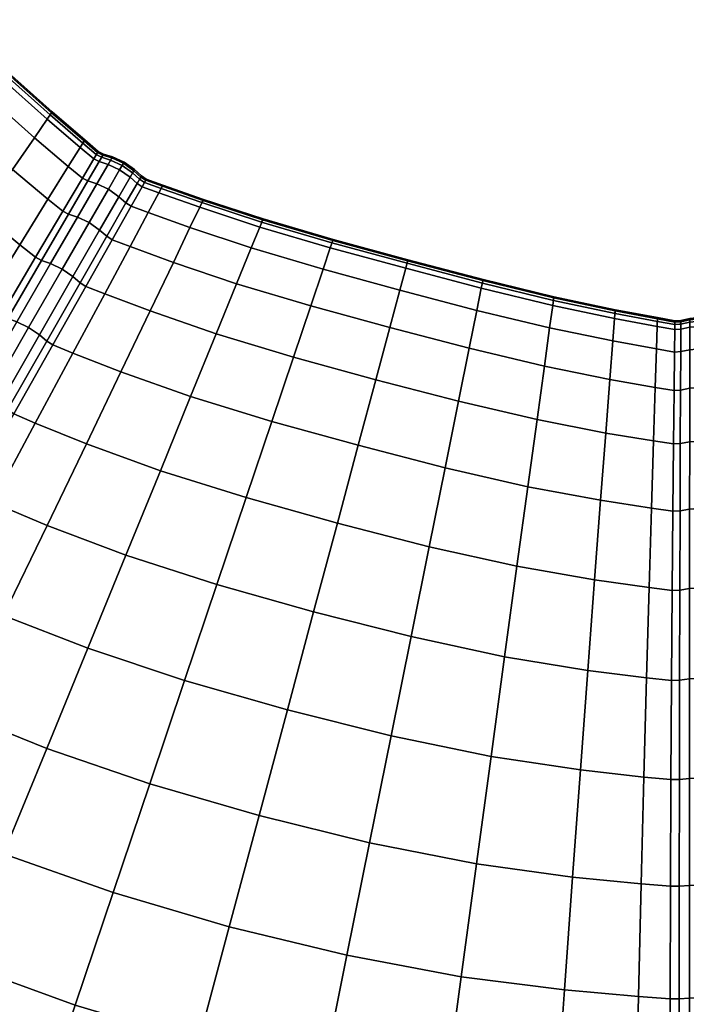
# Model space of a CAD drawing. Header units: centimetres. Extents: x -48.9 to 48.9, y -49 to 48.9.
# Tile 7 of 34: x -11.2 to -0.3, y -30.2 to -14.1. Entities that reach past the tile are written whole.
import ezdxf

# ---------------------------------------------------------------- set-up
doc = ezdxf.new("R2010")
doc.units = ezdxf.units.CM
doc.layers.add('Layer 01', color=18, linetype='Continuous', true_color=0x000000)

msp = doc.modelspace()

# ---------------------------------------------------------------- meshes
at = {"layer": 'Layer 01'}
mesh = msp.add_polyface(dxfattribs=at)
corners = [(-12.628, -14.472, 18.994), (-11.739, -15.318, 18.972), (-11.512, -15.025, 17.186), (-12.383, -14.194, 17.198), (-11.424, -14.912, 15.831), (-12.288, -14.086, 15.835), (-12.288, -14.086, 14.165), (-11.424, -14.912, 14.169), (-11.512, -15.025, 12.814), (-12.383, -14.194, 12.802), (-10.948, -16.02, 18.945), (-10.739, -15.715, 17.173), (-10.393, -16.49, 18.923), (-10.198, -16.177, 17.161), (-10.658, -15.597, 15.827), (-12.427, -18.18, 24.151), (-11.77, -18.709, 24.097), (-11.189, -17.772, 22.482), (-11.803, -17.268, 22.526), (-12.668, -16.516, 22.581), (-11.305, -16.541, 20.771), (-12.127, -15.818, 20.812), (-10.726, -17.026, 20.739), (-10.658, -15.597, 14.173), (-10.739, -15.715, 12.827), (-10.198, -16.177, 12.839), (-10.393, -16.49, 11.077), (-10.948, -16.02, 11.055), (-11.739, -15.318, 11.028), (-11.305, -16.541, 9.229), (-12.127, -15.818, 9.188), (-10.726, -17.026, 9.261), (-11.189, -17.772, 7.518), (-11.803, -17.268, 7.474), (-12.668, -16.516, 7.419), (-11.77, -18.709, 5.903), (-12.427, -18.18, 5.849), (-11.386, -18.978, 24.085), (-10.832, -18.028, 22.471), (-10.93, -17.978, 22.466), (-11.49, -18.925, 24.078), (-10.832, -18.028, 7.529), (-11.386, -18.978, 5.915), (-11.49, -18.925, 5.922), (-10.93, -17.978, 7.534), (-10.391, -17.271, 9.271), (-10.484, -17.223, 9.274), (-10.391, -17.271, 20.729), (-10.484, -17.223, 20.726), (-10.683, -18.081, 7.513), (-11.235, -19.035, 5.895), (-10.492, -18.172, 7.503), (-11.044, -19.128, 5.884), (-10.317, -18.292, 7.513), (-10.867, -19.247, 5.895), (-10.242, -17.322, 9.258), (-10.683, -18.081, 22.487), (-10.242, -17.322, 20.742), (-11.235, -19.035, 24.105), (-11.044, -19.128, 24.116), (-10.492, -18.172, 22.497), (-10.867, -19.247, 24.105), (-10.317, -18.292, 22.487), (-11.434, -14.927, 15.199), (-12.299, -14.1, 15.199), (-11.459, -14.959, 15), (-12.326, -14.131, 15), (-12.326, -14.131, 15), (-11.459, -14.959, 15), (-11.434, -14.927, 14.801), (-12.299, -14.1, 14.801), (-10.669, -15.612, 14.802), (-11.459, -14.959, 15), (-10.692, -15.647, 15), (-10.692, -15.647, 15), (-10.669, -15.612, 15.198)]
mesh.append_faces([[corners[k] for k in face] for face in [(0, 1, 2, 3), (3, 2, 4, 5), (6, 7, 8, 9), (1, 10, 11, 2), (10, 12, 13, 11), (2, 11, 14, 4), (15, 16, 17, 18), (19, 18, 20, 21), (18, 17, 22, 20), (20, 22, 12, 10), (21, 20, 10, 1), (7, 23, 24, 8), (24, 25, 26, 27), (8, 24, 27, 28), (28, 27, 29, 30), (27, 26, 31, 29), (29, 31, 32, 33), (30, 29, 33, 34), (33, 32, 35, 36), (37, 38, 39, 40), (40, 39, 17, 16), (41, 42, 43, 44), (44, 43, 35, 32), (45, 41, 44, 46), (46, 44, 32, 31), (38, 47, 48, 39), (39, 48, 22, 17), (42, 41, 49, 50), (50, 49, 51, 52), (52, 51, 53, 54), (41, 45, 55, 49), (47, 38, 56, 57), (38, 37, 58, 56), (56, 58, 59, 60), (60, 59, 61, 62), (5, 4, 63, 64), (64, 63, 65, 66), (67, 68, 69, 70), (70, 69, 7, 6), (23, 7, 69, 71), (71, 69, 72, 73), (74, 65, 63, 75), (75, 63, 4, 14)]])
mesh = msp.add_polyface(dxfattribs=at)
corners = [(-10.739, -15.715, 17.173), (-10.198, -16.177, 17.161), (-10.124, -16.056, 15.823), (-10.658, -15.597, 15.827), (-10.658, -15.597, 14.173), (-10.124, -16.056, 14.177), (-10.198, -16.177, 12.839), (-10.739, -15.715, 12.827), (-10.074, -16.728, 18.917), (-9.888, -16.41, 17.158), (-9.976, -16.365, 17.157), (-10.163, -16.682, 18.915), (-9.818, -16.287, 15.822), (-9.904, -16.243, 15.822), (-10.393, -16.49, 18.923), (-9.818, -16.287, 14.178), (-9.888, -16.41, 12.842), (-9.976, -16.365, 12.843), (-9.904, -16.243, 14.178), (-10.074, -16.728, 11.083), (-10.163, -16.682, 11.085), (-10.393, -16.49, 11.077), (-9.742, -16.457, 12.838), (-9.926, -16.777, 11.075), (-9.671, -16.334, 14.176), (-9.48, -16.42, 14.176), (-9.552, -16.544, 12.835), (-9.742, -16.457, 17.162), (-9.671, -16.334, 15.824), (-9.926, -16.777, 18.925), (-9.552, -16.544, 17.165), (-9.48, -16.42, 15.824), (-9.382, -16.665, 17.162), (-9.311, -16.542, 15.824), (-9.311, -16.542, 14.176), (-9.382, -16.665, 12.838), (-10.669, -15.612, 14.802), (-10.134, -16.072, 14.802), (-10.692, -15.647, 15), (-10.156, -16.107, 15), (-10.156, -16.107, 15), (-10.692, -15.647, 15), (-10.669, -15.612, 15.198), (-10.134, -16.072, 15.198), (-9.681, -16.35, 15.198), (-9.829, -16.303, 15.198), (-9.49, -16.437, 15.198), (-9.511, -16.473, 15), (-9.702, -16.386, 15), (-9.85, -16.339, 15), (-9.85, -16.339, 15), (-9.702, -16.386, 15), (-9.681, -16.35, 14.802), (-9.829, -16.303, 14.802), (-9.702, -16.386, 15), (-9.511, -16.473, 15), (-9.49, -16.437, 14.802), (-9.319, -16.559, 15.198), (-9.34, -16.596, 15), (-9.511, -16.473, 15), (-9.34, -16.596, 15), (-9.319, -16.559, 14.802), (-9.205, -16.664, 14.802), (-9.196, -16.646, 14.178), (-9.915, -16.259, 14.802), (-9.937, -16.295, 15), (-9.85, -16.339, 15), (-9.937, -16.295, 15), (-9.915, -16.259, 15.198), (-9.937, -16.295, 15), (-10.156, -16.107, 15)]
mesh.append_faces([[corners[k] for k in face] for face in [(0, 1, 2, 3), (4, 5, 6, 7), (8, 9, 10, 11), (9, 12, 13, 10), (10, 13, 2, 1), (11, 10, 1, 14), (15, 16, 17, 18), (16, 19, 20, 17), (17, 20, 21, 6), (18, 17, 6, 5), (19, 16, 22, 23), (16, 15, 24, 22), (22, 24, 25, 26), (12, 9, 27, 28), (9, 8, 29, 27), (28, 27, 30, 31), (31, 30, 32, 33), (26, 25, 34, 35), (5, 4, 36, 37), (37, 36, 38, 39), (40, 41, 42, 43), (43, 42, 3, 2), (12, 28, 44, 45), (28, 31, 46, 44), (44, 46, 47, 48), (45, 44, 48, 49), (50, 51, 52, 53), (54, 55, 56, 52), (52, 56, 25, 24), (53, 52, 24, 15), (31, 33, 57, 46), (46, 57, 58, 47), (59, 60, 61, 56), (61, 62, 63, 34), (56, 61, 34, 25), (15, 18, 64, 53), (18, 5, 37, 64), (64, 37, 39, 65), (53, 64, 65, 66), (49, 67, 68, 45), (69, 70, 43, 68), (68, 43, 2, 13), (45, 68, 13, 12)]])
mesh = msp.add_polyface(dxfattribs=at)
corners = [(-10.644, -19.413, 24.078), (-10.104, -18.455, 22.466), (-10.196, -18.395, 22.471), (-10.742, -19.349, 24.085), (-9.796, -18.576, 22.482), (-9.382, -17.802, 20.739), (-9.674, -17.691, 20.726), (-9.084, -17.246, 18.923), (-9.365, -17.143, 18.915), (-9.45, -17.088, 18.917), (-9.761, -17.634, 20.729), (-9.185, -16.822, 12.843), (-9.365, -17.143, 11.085), (-9.45, -17.088, 11.083), (-9.267, -16.768, 12.842), (-9.084, -17.246, 11.077), (-9.382, -17.802, 9.261), (-9.674, -17.691, 9.274), (-9.796, -18.576, 7.518), (-10.104, -18.455, 7.534), (-10.196, -18.395, 7.529), (-9.761, -17.634, 9.271), (-10.644, -19.413, 5.922), (-10.742, -19.349, 5.915), (-9.185, -16.822, 17.157), (-9.267, -16.768, 17.158), (-10.074, -16.728, 11.083), (-10.391, -17.271, 9.271), (-10.484, -17.223, 9.274), (-10.163, -16.682, 11.085), (-10.726, -17.026, 9.261), (-10.393, -16.49, 11.077), (-10.391, -17.271, 20.729), (-10.074, -16.728, 18.917), (-10.163, -16.682, 18.915), (-10.484, -17.223, 20.726), (-10.393, -16.49, 18.923), (-10.726, -17.026, 20.739), (-9.926, -16.777, 11.075), (-9.742, -16.457, 12.838), (-9.552, -16.544, 12.835), (-9.736, -16.864, 11.07), (-10.867, -19.247, 5.895), (-10.317, -18.292, 7.513), (-10.196, -18.395, 7.529), (-10.742, -19.349, 5.915), (-10.242, -17.322, 9.258), (-10.052, -17.41, 9.251), (-10.683, -18.081, 7.513), (-10.492, -18.172, 7.503), (-9.88, -17.531, 9.258), (-9.566, -16.985, 11.075), (-9.45, -17.088, 11.083), (-9.761, -17.634, 9.271), (-9.761, -17.634, 9.271), (-10.196, -18.395, 7.529), (-9.742, -16.457, 17.162), (-9.926, -16.777, 18.925), (-9.736, -16.864, 18.93), (-9.552, -16.544, 17.165), (-9.566, -16.985, 18.925), (-9.382, -16.665, 17.162), (-9.45, -17.088, 18.917), (-9.267, -16.768, 17.158), (-9.311, -16.542, 15.824), (-9.267, -16.768, 17.158), (-9.196, -16.646, 15.822), (-9.382, -16.665, 12.838), (-9.311, -16.542, 14.176), (-9.196, -16.646, 14.178), (-9.267, -16.768, 12.842), (-9.267, -16.768, 12.842), (-9.45, -17.088, 11.083), (-10.242, -17.322, 20.742), (-10.683, -18.081, 22.487), (-10.492, -18.172, 22.497), (-10.052, -17.41, 20.749), (-9.88, -17.531, 20.742), (-10.317, -18.292, 22.487), (-10.196, -18.395, 22.471), (-9.761, -17.634, 20.729), (-9.761, -17.634, 20.729), (-9.45, -17.088, 18.917), (-10.867, -19.247, 24.105), (-10.742, -19.349, 24.085), (-10.196, -18.395, 22.471), (-9.319, -16.559, 15.198), (-9.205, -16.664, 15.198), (-9.225, -16.7, 15), (-9.34, -16.596, 15), (-9.34, -16.596, 15), (-9.225, -16.7, 15), (-9.205, -16.664, 14.802), (-9.319, -16.559, 14.802)]
mesh.append_faces([[corners[k] for k in face] for face in [(0, 1, 2, 3), (4, 5, 6, 1), (5, 7, 8, 6), (6, 8, 9, 10), (1, 6, 10, 2), (11, 12, 13, 14), (15, 16, 17, 12), (16, 18, 19, 17), (17, 19, 20, 21), (12, 17, 21, 13), (19, 22, 23, 20), (8, 24, 25, 9), (26, 27, 28, 29), (29, 28, 30, 31), (32, 33, 34, 35), (35, 34, 36, 37), (38, 39, 40, 41), (42, 43, 44, 45), (27, 26, 38, 46), (46, 38, 41, 47), (48, 46, 47, 49), (49, 47, 50, 43), (47, 41, 51, 50), (50, 51, 52, 53), (43, 50, 54, 55), (56, 57, 58, 59), (59, 58, 60, 61), (61, 60, 62, 63), (64, 61, 65, 66), (41, 40, 67, 51), (67, 68, 69, 70), (51, 67, 71, 72), (33, 32, 73, 57), (73, 74, 75, 76), (57, 73, 76, 58), (58, 76, 77, 60), (76, 75, 78, 77), (77, 78, 79, 80), (60, 77, 81, 82), (78, 83, 84, 85), (86, 87, 88, 89), (90, 91, 92, 93)]])
mesh = msp.add_polyface(dxfattribs=at)
corners = [(-7.396, -17.825, 18.972), (-6.219, -18.172, 18.994), (-6.101, -17.821, 17.198), (-7.256, -17.482, 17.186), (-7.256, -17.482, 12.814), (-6.101, -17.821, 12.802), (-6.219, -18.172, 11.006), (-7.396, -17.825, 11.028), (-9.084, -17.246, 11.077), (-8.4, -17.491, 11.055), (-8.672, -18.061, 9.229), (-9.382, -17.802, 9.261), (-7.635, -18.411, 9.188), (-7.969, -19.229, 7.419), (-9.053, -18.856, 7.474), (-9.796, -18.576, 7.518), (-9.796, -18.576, 22.482), (-9.053, -18.856, 22.526), (-8.672, -18.061, 20.771), (-9.382, -17.802, 20.739), (-7.969, -19.229, 22.581), (-7.635, -18.411, 20.812), (-8.4, -17.491, 18.945), (-9.084, -17.246, 18.923), (-6.421, -18.773, 20.847), (-8.843, -16.795, 14.177), (-8.178, -17.029, 14.173), (-8.24, -17.158, 12.827), (-8.91, -16.921, 12.839), (-7.202, -17.349, 14.169), (-8.24, -17.158, 17.173), (-8.91, -16.921, 17.161), (-7.202, -17.349, 15.831), (-8.178, -17.029, 15.827), (-8.843, -16.795, 15.823), (-6.421, -18.773, 9.153), (-9.185, -16.822, 12.843), (-9.115, -16.698, 14.178), (-9.365, -17.143, 11.085), (-9.267, -16.768, 12.842), (-9.196, -16.646, 14.178), (-9.185, -16.822, 17.157), (-9.365, -17.143, 18.915), (-9.115, -16.698, 15.822), (-9.196, -16.646, 15.822), (-9.267, -16.768, 17.158), (-8.186, -17.046, 14.802), (-7.21, -17.366, 14.801), (-8.852, -16.812, 14.802), (-8.871, -16.849, 15), (-8.204, -17.083, 15), (-7.225, -17.404, 15), (-7.225, -17.404, 15), (-8.204, -17.083, 15), (-8.186, -17.046, 15.198), (-7.21, -17.366, 15.199), (-8.204, -17.083, 15), (-8.871, -16.849, 15), (-8.852, -16.812, 15.198), (-9.311, -16.542, 15.824), (-9.196, -16.646, 15.822), (-9.205, -16.664, 15.198), (-9.319, -16.559, 15.198), (-9.123, -16.716, 14.802), (-9.205, -16.664, 14.802), (-9.205, -16.664, 14.802), (-9.225, -16.7, 15), (-9.143, -16.753, 15), (-8.871, -16.849, 15), (-9.143, -16.753, 15), (-9.123, -16.716, 15.198), (-9.143, -16.753, 15), (-9.225, -16.7, 15), (-9.205, -16.664, 15.198), (-9.205, -16.664, 15.198)]
mesh.append_faces([[corners[k] for k in face] for face in [(0, 1, 2, 3), (4, 5, 6, 7), (8, 9, 10, 11), (9, 7, 12, 10), (10, 12, 13, 14), (11, 10, 14, 15), (16, 17, 18, 19), (17, 20, 21, 18), (18, 21, 0, 22), (19, 18, 22, 23), (21, 24, 1, 0), (25, 26, 27, 28), (26, 29, 4, 27), (27, 4, 7, 9), (28, 27, 9, 8), (23, 22, 30, 31), (22, 0, 3, 30), (30, 3, 32, 33), (31, 30, 33, 34), (7, 6, 35, 12), (25, 28, 36, 37), (28, 8, 38, 36), (37, 36, 39, 40), (23, 31, 41, 42), (31, 34, 43, 41), (41, 43, 44, 45), (29, 26, 46, 47), (26, 25, 48, 46), (46, 48, 49, 50), (47, 46, 50, 51), (52, 53, 54, 55), (56, 57, 58, 54), (54, 58, 34, 33), (55, 54, 33, 32), (59, 60, 61, 62), (25, 37, 63, 48), (37, 40, 64, 63), (63, 65, 66, 67), (48, 63, 67, 49), (68, 69, 70, 58), (71, 72, 73, 70), (70, 74, 44, 43), (58, 70, 43, 34)]])
mesh = msp.add_polyface(dxfattribs=at)
corners = [(-4.961, -18.516, 19.004), (-3.7, -18.847, 18.994), (-3.627, -18.484, 17.198), (-4.865, -18.158, 17.203), (-2.507, -19.135, 18.972), (-2.457, -18.768, 17.186), (-2.437, -18.626, 15.831), (-3.598, -18.343, 15.835), (-4.828, -18.019, 15.836), (-6.219, -18.172, 18.994), (-6.101, -17.821, 17.198), (-6.055, -17.685, 15.835), (-7.256, -17.482, 17.186), (-7.202, -17.349, 15.831), (-7.202, -17.349, 14.169), (-6.055, -17.685, 14.165), (-6.101, -17.821, 12.802), (-7.256, -17.482, 12.814), (-4.828, -18.019, 14.164), (-4.865, -18.158, 12.797), (-4.961, -18.516, 10.996), (-6.219, -18.172, 11.006), (-6.421, -18.773, 20.847), (-5.125, -19.128, 20.862), (-5.125, -19.128, 9.138), (-6.421, -18.773, 9.153), (-3.598, -18.343, 14.165), (-3.627, -18.484, 12.802), (-2.437, -18.626, 14.169), (-2.457, -18.768, 12.814), (-2.507, -19.135, 11.028), (-3.7, -18.847, 11.006), (-1.443, -18.979, 17.173), (-1.432, -18.836, 15.827), (-1.432, -18.836, 14.173), (-1.443, -18.979, 12.827), (-0.739, -18.966, 14.177), (-0.744, -19.109, 12.839), (-6.061, -17.701, 15.199), (-7.21, -17.366, 15.199), (-4.833, -18.036, 15.199), (-4.843, -18.075, 15), (-6.074, -17.74, 15), (-7.225, -17.404, 15), (-7.225, -17.404, 15), (-6.074, -17.74, 15), (-6.061, -17.701, 14.801), (-7.21, -17.366, 14.801), (-6.074, -17.74, 15), (-4.843, -18.075, 15), (-4.833, -18.036, 14.801), (-3.601, -18.36, 15.199), (-2.439, -18.644, 15.199), (-2.444, -18.685, 15), (-3.609, -18.4, 15), (-4.843, -18.075, 15), (-3.609, -18.4, 15), (-3.601, -18.36, 14.801), (-3.609, -18.4, 15), (-2.444, -18.685, 15), (-2.439, -18.644, 14.801), (-1.433, -18.855, 14.802), (-0.741, -18.986, 14.802), (-2.444, -18.685, 15), (-1.436, -18.896, 15), (-0.742, -19.027, 15), (-0.742, -19.027, 15), (-1.436, -18.896, 15), (-1.433, -18.855, 15.198), (-0.741, -18.986, 15.198), (-1.436, -18.896, 15), (-0.739, -18.966, 15.823)]
mesh.append_faces([[corners[k] for k in face] for face in [(0, 1, 2, 3), (1, 4, 5, 2), (2, 5, 6, 7), (3, 2, 7, 8), (9, 0, 3, 10), (10, 3, 8, 11), (12, 10, 11, 13), (14, 15, 16, 17), (15, 18, 19, 16), (16, 19, 20, 21), (22, 23, 0, 9), (21, 20, 24, 25), (18, 26, 27, 19), (26, 28, 29, 27), (27, 29, 30, 31), (19, 27, 31, 20), (5, 32, 33, 6), (28, 34, 35, 29), (34, 36, 37, 35), (13, 11, 38, 39), (11, 8, 40, 38), (38, 40, 41, 42), (39, 38, 42, 43), (44, 45, 46, 47), (48, 49, 50, 46), (46, 50, 18, 15), (47, 46, 15, 14), (8, 7, 51, 40), (7, 6, 52, 51), (51, 52, 53, 54), (40, 51, 54, 41), (55, 56, 57, 50), (58, 59, 60, 57), (57, 60, 28, 26), (50, 57, 26, 18), (36, 34, 61, 62), (34, 28, 60, 61), (61, 60, 63, 64), (62, 61, 64, 65), (66, 67, 68, 69), (70, 53, 52, 68), (68, 52, 6, 33), (69, 68, 33, 71)]])
mesh = msp.add_polyface(dxfattribs=at)
corners = [(-10.934, -20.694, 25.552), (-10.097, -21.031, 25.616), (-9.531, -19.852, 24.151), (-10.317, -19.547, 24.097), (-8.885, -21.473, 25.7), (-8.389, -20.257, 24.221), (-7.969, -19.229, 22.581), (-9.053, -18.856, 22.526), (-9.796, -18.576, 22.482), (-14.001, -20.487, 26.894), (-13.23, -21.074, 26.823), (-12.454, -19.816, 25.552), (-13.165, -19.26, 25.616), (-11.77, -18.709, 24.097), (-12.427, -18.18, 24.151), (-9.796, -18.576, 7.518), (-9.053, -18.856, 7.474), (-9.531, -19.852, 5.849), (-10.317, -19.547, 5.903), (-7.969, -19.229, 7.419), (-8.389, -20.257, 5.779), (-8.885, -21.473, 4.3), (-10.097, -21.031, 4.384), (-10.934, -20.694, 4.448), (-12.427, -18.18, 5.849), (-11.77, -18.709, 5.903), (-12.454, -19.816, 4.448), (-13.165, -19.26, 4.384), (-13.23, -21.074, 3.177), (-14.001, -20.487, 3.106), (-12.039, -20.101, 25.539), (-11.386, -18.978, 24.085), (-11.49, -18.925, 24.078), (-12.149, -20.044, 25.53), (-10.644, -19.413, 24.078), (-11.284, -20.544, 25.53), (-10.104, -18.455, 22.466), (-10.742, -19.349, 24.085), (-11.388, -20.477, 25.539), (-10.644, -19.413, 5.922), (-10.104, -18.455, 7.534), (-11.284, -20.544, 4.47), (-11.388, -20.477, 4.461), (-10.742, -19.349, 5.915), (-12.78, -21.377, 26.811), (-12.897, -21.316, 26.8), (-11.386, -18.978, 5.915), (-12.039, -20.101, 4.461), (-12.149, -20.044, 4.47), (-11.49, -18.925, 5.922), (-12.012, -21.827, 26.8), (-12.123, -21.757, 26.811), (-12.78, -21.377, 3.189), (-12.897, -21.316, 3.2), (-11.888, -20.162, 4.438), (-12.629, -21.442, 3.163), (-11.696, -20.257, 4.425), (-12.436, -21.54, 3.149), (-11.517, -20.376, 4.438), (-12.255, -21.658, 3.163), (-11.388, -20.477, 4.461), (-12.123, -21.757, 3.189), (-11.235, -19.035, 5.895), (-11.044, -19.128, 5.884), (-10.867, -19.247, 5.895), (-10.742, -19.349, 5.915), (-11.388, -20.477, 4.461), (-11.888, -20.162, 25.562), (-11.235, -19.035, 24.105), (-11.696, -20.257, 25.575), (-11.044, -19.128, 24.116), (-11.517, -20.376, 25.562), (-10.867, -19.247, 24.105), (-11.388, -20.477, 25.539), (-10.742, -19.349, 24.085), (-12.629, -21.442, 26.837), (-12.436, -21.54, 26.851), (-12.255, -21.658, 26.837), (-12.123, -21.757, 26.811), (-11.388, -20.477, 25.539)]
mesh.append_faces([[corners[k] for k in face] for face in [(0, 1, 2, 3), (1, 4, 5, 2), (2, 5, 6, 7), (3, 2, 7, 8), (9, 10, 11, 12), (12, 11, 13, 14), (15, 16, 17, 18), (16, 19, 20, 17), (17, 20, 21, 22), (18, 17, 22, 23), (24, 25, 26, 27), (27, 26, 28, 29), (30, 31, 32, 33), (33, 32, 13, 11), (0, 3, 34, 35), (3, 8, 36, 34), (35, 34, 37, 38), (15, 18, 39, 40), (18, 23, 41, 39), (39, 41, 42, 43), (44, 30, 33, 45), (45, 33, 11, 10), (46, 47, 48, 49), (49, 48, 26, 25), (50, 35, 38, 51), (47, 52, 53, 48), (48, 53, 28, 26), (52, 47, 54, 55), (55, 54, 56, 57), (57, 56, 58, 59), (59, 58, 60, 61), (47, 46, 62, 54), (54, 62, 63, 56), (56, 63, 64, 58), (58, 64, 65, 66), (31, 30, 67, 68), (68, 67, 69, 70), (70, 69, 71, 72), (72, 71, 73, 74), (30, 44, 75, 67), (67, 75, 76, 69), (69, 76, 77, 71), (71, 77, 78, 79)]])
mesh = msp.add_polyface(dxfattribs=at)
corners = [(-8.885, -21.473, 25.7), (-7.48, -21.914, 25.777), (-7.059, -20.665, 24.284), (-8.389, -20.257, 24.221), (-5.642, -21.057, 24.31), (-5.354, -19.982, 22.65), (-6.704, -19.611, 22.629), (-7.969, -19.229, 22.581), (-6.421, -18.773, 20.847), (-7.635, -18.411, 20.812), (-5.125, -19.128, 20.862), (-6.421, -18.773, 9.153), (-5.125, -19.128, 9.138), (-5.354, -19.982, 7.35), (-6.704, -19.611, 7.371), (-7.635, -18.411, 9.188), (-7.969, -19.229, 7.419), (-7.059, -20.665, 5.716), (-8.389, -20.257, 5.779), (-5.642, -21.057, 5.69), (-7.48, -21.914, 4.223), (-8.885, -21.473, 4.3), (-4.219, -21.426, 24.284), (-2.864, -21.737, 24.221), (-2.713, -20.637, 22.581), (-4, -20.335, 22.629), (-3.825, -19.468, 20.847), (-2.593, -19.762, 20.812), (-2.507, -19.135, 18.972), (-3.7, -18.847, 18.994), (-4.961, -18.516, 19.004), (-1.472, -19.348, 18.945), (-1.443, -18.979, 17.173), (-2.457, -18.768, 17.186), (-0.756, -19.478, 18.923), (-0.744, -19.109, 17.161), (-0.739, -18.966, 15.823), (-1.432, -18.836, 15.827), (-4.961, -18.516, 10.996), (-3.7, -18.847, 11.006), (-3.825, -19.468, 9.153), (-2.507, -19.135, 11.028), (-2.593, -19.762, 9.188), (-2.713, -20.637, 7.419), (-4, -20.335, 7.371), (-4.219, -21.426, 5.716), (-2.864, -21.737, 5.779), (-1.672, -21.958, 24.151), (-1.588, -20.856, 22.526), (-1.52, -19.978, 20.771), (-0.804, -20.986, 22.482), (-0.776, -20.108, 20.739), (-1.443, -18.979, 12.827), (-0.744, -19.109, 12.839), (-0.756, -19.478, 11.077), (-1.472, -19.348, 11.055), (-2.457, -18.768, 12.814), (-1.52, -19.978, 9.229), (-0.776, -20.108, 9.261), (-0.804, -20.986, 7.518), (-1.588, -20.856, 7.474), (-1.672, -21.958, 5.849), (-0.839, -22.087, 5.903), (-0.461, -19.529, 18.915), (-0.457, -19.16, 17.157), (-0.468, -20.158, 9.274), (-0.477, -21.034, 7.534), (-0.461, -19.529, 11.085), (-0.468, -20.158, 20.726), (-0.477, -21.034, 22.466)]
mesh.append_faces([[corners[k] for k in face] for face in [(0, 1, 2, 3), (2, 4, 5, 6), (3, 2, 6, 7), (7, 6, 8, 9), (6, 5, 10, 8), (11, 12, 13, 14), (15, 11, 14, 16), (16, 14, 17, 18), (14, 13, 19, 17), (18, 17, 20, 21), (22, 23, 24, 25), (4, 22, 25, 5), (5, 25, 26, 10), (25, 24, 27, 26), (26, 27, 28, 29), (10, 26, 29, 30), (28, 31, 32, 33), (31, 34, 35, 32), (32, 35, 36, 37), (38, 39, 40, 12), (39, 41, 42, 40), (40, 42, 43, 44), (12, 40, 44, 13), (13, 44, 45, 19), (44, 43, 46, 45), (23, 47, 48, 24), (24, 48, 49, 27), (48, 50, 51, 49), (49, 51, 34, 31), (27, 49, 31, 28), (52, 53, 54, 55), (56, 52, 55, 41), (41, 55, 57, 42), (55, 54, 58, 57), (57, 58, 59, 60), (42, 57, 60, 43), (43, 60, 61, 46), (60, 59, 62, 61), (63, 64, 35, 34), (65, 66, 59, 58), (67, 65, 58, 54), (68, 63, 34, 51), (69, 68, 51, 50)]])
mesh = msp.add_polyface(dxfattribs=at)
corners = [(-0.36, -19.523, 18.917), (-0.359, -19.155, 17.158), (-0.457, -19.16, 17.157), (-0.461, -19.529, 18.915), (-0.359, -19.014, 15.822), (-0.456, -19.019, 15.822), (-0.739, -18.966, 15.823), (-0.744, -19.109, 17.161), (-0.36, -19.523, 11.083), (-0.363, -20.152, 9.271), (-0.468, -20.158, 9.274), (-0.461, -19.529, 11.085), (-0.367, -21.028, 7.529), (-0.477, -21.034, 7.534), (-0.359, -19.014, 14.178), (-0.359, -19.155, 12.842), (-0.457, -19.16, 12.843), (-0.456, -19.019, 14.178), (-0.756, -19.478, 11.077), (-0.744, -19.109, 12.839), (-0.739, -18.966, 14.177), (-0.367, -21.028, 22.471), (-0.363, -20.152, 20.729), (-0.468, -20.158, 20.726), (-0.477, -21.034, 22.466), (-0.208, -19.123, 12.838), (-0.208, -19.492, 11.075), (-0.208, -18.981, 14.176), (0, -18.961, 14.176), (0, -19.103, 12.835), (0, -19.473, 11.07), (-0.209, -20.122, 9.258), (-0.211, -21, 7.513), (0, -20.104, 9.251), (0, -20.983, 7.503), (-0.208, -19.123, 17.162), (-0.208, -18.981, 15.824), (-0.208, -19.492, 18.925), (0, -19.473, 18.93), (0, -19.103, 17.165), (0, -18.961, 15.824), (-0.209, -20.122, 20.742), (-0.211, -21, 22.487), (0, -20.983, 22.497), (0, -20.104, 20.749), (-0.209, -19, 15.198), (-0.36, -19.033, 15.198), (0, -18.98, 15.198), (0, -19.021, 15), (-0.209, -19.042, 15), (-0.361, -19.075, 15), (-0.361, -19.075, 15), (-0.209, -19.042, 15), (-0.209, -19, 14.802), (-0.36, -19.033, 14.802), (-0.209, -19.042, 15), (0, -19.021, 15), (0, -18.98, 14.802), (-0.457, -19.038, 14.802), (-0.741, -18.986, 14.802), (-0.742, -19.027, 15), (-0.458, -19.08, 15), (-0.361, -19.075, 15), (-0.458, -19.08, 15), (-0.457, -19.038, 15.198), (-0.458, -19.08, 15), (-0.742, -19.027, 15), (-0.741, -18.986, 15.198)]
mesh.append_faces([[corners[k] for k in face] for face in [(0, 1, 2, 3), (1, 4, 5, 2), (2, 5, 6, 7), (8, 9, 10, 11), (9, 12, 13, 10), (14, 15, 16, 17), (15, 8, 11, 16), (16, 11, 18, 19), (17, 16, 19, 20), (21, 22, 23, 24), (22, 0, 3, 23), (8, 15, 25, 26), (15, 14, 27, 25), (25, 27, 28, 29), (26, 25, 29, 30), (12, 9, 31, 32), (9, 8, 26, 31), (31, 26, 30, 33), (32, 31, 33, 34), (4, 1, 35, 36), (1, 0, 37, 35), (35, 37, 38, 39), (36, 35, 39, 40), (0, 22, 41, 37), (22, 21, 42, 41), (41, 42, 43, 44), (37, 41, 44, 38), (4, 36, 45, 46), (36, 40, 47, 45), (45, 47, 48, 49), (46, 45, 49, 50), (51, 52, 53, 54), (55, 56, 57, 53), (53, 57, 28, 27), (54, 53, 27, 14), (14, 17, 58, 54), (17, 20, 59, 58), (58, 59, 60, 61), (54, 58, 61, 62), (50, 63, 64, 46), (65, 66, 67, 64), (64, 67, 6, 5), (46, 64, 5, 4)]])
mesh = msp.add_polyface(dxfattribs=at)
corners = [(-13.865, -28.811, 29.802), (-12.186, -29.535, 29.912), (-11.454, -27.75, 29.546), (-13.028, -27.09, 29.434), (-14.131, -26.578, 29.363), (-12.22, -25.425, 28.819), (-13.248, -24.961, 28.744), (-10.746, -26.023, 28.93), (-10.075, -24.382, 28.074), (-11.453, -23.842, 27.967), (-12.411, -23.425, 27.893), (-10.741, -22.369, 26.894), (-11.636, -21.994, 26.823), (-9.451, -22.857, 26.991), (-8.885, -21.473, 25.7), (-10.097, -21.031, 25.616), (-10.934, -20.694, 25.552), (-10.934, -20.694, 4.448), (-10.097, -21.031, 4.384), (-10.741, -22.369, 3.106), (-11.636, -21.994, 3.177), (-8.885, -21.473, 4.3), (-9.451, -22.857, 3.009), (-10.075, -24.382, 1.926), (-11.453, -23.842, 2.033), (-12.411, -23.425, 2.107), (-12.22, -25.425, 1.181), (-13.248, -24.961, 1.256), (-10.746, -26.023, 1.07), (-11.454, -27.75, 0.454), (-13.028, -27.09, 0.566), (-14.131, -26.578, 0.637), (-12.186, -29.535, 0.088), (-13.865, -28.811, 0.198), (-9.658, -28.383, 29.673), (-9.057, -26.6, 29.047), (-8.488, -24.908, 28.178), (-7.959, -23.337, 27.082), (-7.48, -21.914, 25.777), (-7.48, -21.914, 4.223), (-7.959, -23.337, 2.918), (-8.488, -24.908, 1.822), (-9.057, -26.6, 0.953), (-9.658, -28.383, 0.327), (-12.815, -23.238, 27.869), (-13.682, -24.755, 28.721), (-12.012, -21.827, 3.2), (-11.284, -20.544, 4.47), (-12.815, -23.238, 2.131), (-12.933, -23.166, 2.118), (-12.123, -21.757, 3.189), (-11.388, -20.477, 4.461), (-13.682, -24.755, 1.279), (-12.012, -21.827, 26.8), (-11.284, -20.544, 25.53), (-12.123, -21.757, 26.811), (-12.933, -23.166, 27.882), (-13.596, -22.784, 2.118), (-12.78, -21.377, 3.189), (-12.629, -21.442, 3.163), (-13.444, -22.852, 2.09), (-12.436, -21.54, 3.149), (-13.252, -22.953, 2.074), (-12.255, -21.658, 3.163), (-13.068, -23.069, 2.09), (-12.123, -21.757, 3.189), (-12.933, -23.166, 2.118), (-12.78, -21.377, 26.811), (-13.596, -22.784, 27.882), (-13.444, -22.852, 27.91), (-12.629, -21.442, 26.837), (-13.252, -22.953, 27.926), (-12.436, -21.54, 26.851), (-13.068, -23.069, 27.91), (-12.255, -21.658, 26.837), (-12.933, -23.166, 27.882), (-12.123, -21.757, 26.811)]
mesh.append_faces([[corners[k] for k in face] for face in [(0, 1, 2, 3), (4, 3, 5, 6), (3, 2, 7, 5), (5, 7, 8, 9), (6, 5, 9, 10), (10, 9, 11, 12), (9, 8, 13, 11), (11, 13, 14, 15), (12, 11, 15, 16), (17, 18, 19, 20), (18, 21, 22, 19), (19, 22, 23, 24), (20, 19, 24, 25), (25, 24, 26, 27), (24, 23, 28, 26), (26, 28, 29, 30), (27, 26, 30, 31), (30, 29, 32, 33), (2, 34, 35, 7), (7, 35, 36, 8), (8, 36, 37, 13), (13, 37, 38, 14), (21, 39, 40, 22), (22, 40, 41, 23), (23, 41, 42, 28), (28, 42, 43, 29), (6, 10, 44, 45), (17, 20, 46, 47), (20, 25, 48, 46), (46, 48, 49, 50), (47, 46, 50, 51), (25, 27, 52, 48), (10, 12, 53, 44), (12, 16, 54, 53), (44, 53, 55, 56), (57, 58, 59, 60), (60, 59, 61, 62), (62, 61, 63, 64), (64, 63, 65, 66), (67, 68, 69, 70), (70, 69, 71, 72), (72, 71, 73, 74), (74, 73, 75, 76)]])
mesh = msp.add_polyface(dxfattribs=at)
corners = [(-9.658, -28.383, 29.673), (-7.755, -28.942, 29.736), (-7.266, -27.118, 29.102), (-9.057, -26.6, 29.047), (-6.803, -25.389, 28.227), (-8.488, -24.908, 28.178), (-6.373, -23.784, 27.123), (-7.959, -23.337, 27.082), (-5.984, -22.332, 25.81), (-7.48, -21.914, 25.777), (-5.642, -21.057, 24.31), (-7.059, -20.665, 24.284), (-7.059, -20.665, 5.716), (-5.642, -21.057, 5.69), (-5.984, -22.332, 4.19), (-7.48, -21.914, 4.223), (-6.373, -23.784, 2.877), (-7.959, -23.337, 2.918), (-6.803, -25.389, 1.773), (-8.488, -24.908, 1.822), (-7.266, -27.118, 0.898), (-9.057, -26.6, 0.953), (-7.755, -28.942, 0.264), (-9.658, -28.383, 0.327), (-5.828, -29.409, 29.673), (-5.456, -27.565, 29.047), (-3.705, -27.91, 28.93), (-3.466, -26.153, 28.074), (-5.103, -25.815, 28.178), (-4.776, -24.19, 27.082), (-3.244, -24.52, 26.991), (-3.042, -23.039, 25.7), (-4.479, -22.718, 25.777), (-4.219, -21.426, 24.284), (-2.864, -21.737, 24.221), (-4.219, -21.426, 5.716), (-2.864, -21.737, 5.779), (-3.042, -23.039, 4.3), (-4.479, -22.718, 4.223), (-4.776, -24.19, 2.918), (-3.244, -24.52, 3.009), (-3.466, -26.153, 1.926), (-5.103, -25.815, 1.822), (-5.456, -27.565, 0.953), (-3.705, -27.91, 1.07), (-5.828, -29.409, 0.327), (-2.13, -28.128, 28.819), (-1.008, -28.241, 28.744), (-0.964, -26.492, 27.893), (-2.003, -26.374, 27.967), (-1.882, -24.743, 26.894), (-0.92, -24.865, 26.823), (-0.878, -23.388, 25.552), (-1.771, -23.262, 25.616), (-1.672, -21.958, 24.151), (-1.672, -21.958, 5.849), (-1.771, -23.262, 4.384), (-1.882, -24.743, 3.106), (-0.878, -23.388, 4.448), (-0.92, -24.865, 3.177), (-0.964, -26.492, 2.107), (-2.003, -26.374, 2.033), (-2.13, -28.128, 1.181), (-1.008, -28.241, 1.256)]
mesh.append_faces([[corners[k] for k in face] for face in [(0, 1, 2, 3), (3, 2, 4, 5), (5, 4, 6, 7), (7, 6, 8, 9), (9, 8, 10, 11), (12, 13, 14, 15), (15, 14, 16, 17), (17, 16, 18, 19), (19, 18, 20, 21), (21, 20, 22, 23), (1, 24, 25, 2), (25, 26, 27, 28), (2, 25, 28, 4), (4, 28, 29, 6), (28, 27, 30, 29), (29, 30, 31, 32), (6, 29, 32, 8), (8, 32, 33, 10), (32, 31, 34, 33), (35, 36, 37, 38), (13, 35, 38, 14), (14, 38, 39, 16), (38, 37, 40, 39), (39, 40, 41, 42), (16, 39, 42, 18), (18, 42, 43, 20), (42, 41, 44, 43), (20, 43, 45, 22), (46, 47, 48, 49), (26, 46, 49, 27), (27, 49, 50, 30), (49, 48, 51, 50), (50, 51, 52, 53), (30, 50, 53, 31), (31, 53, 54, 34), (36, 55, 56, 37), (37, 56, 57, 40), (56, 58, 59, 57), (57, 59, 60, 61), (40, 57, 61, 41), (41, 61, 62, 44), (61, 60, 63, 62)]])
mesh = msp.add_polyface(dxfattribs=at)
corners = [(-1.771, -23.262, 25.616), (-0.878, -23.388, 25.552), (-0.839, -22.087, 24.097), (-1.672, -21.958, 24.151), (-0.804, -20.986, 22.482), (-1.588, -20.856, 22.526), (-1.672, -21.958, 5.849), (-0.839, -22.087, 5.903), (-0.878, -23.388, 4.448), (-1.771, -23.262, 4.384), (-0.376, -23.427, 25.539), (-0.371, -22.128, 24.085), (-0.488, -22.134, 24.078), (-0.5, -23.433, 25.53), (-0.367, -21.028, 22.471), (-0.477, -21.034, 22.466), (-0.382, -26.529, 2.118), (-0.384, -28.277, 1.264), (-0.529, -28.279, 1.279), (-0.521, -26.533, 2.131), (-1.008, -28.241, 1.256), (-0.964, -26.492, 2.107), (-0.382, -26.529, 27.882), (-0.38, -24.903, 26.811), (-0.511, -24.908, 26.8), (-0.521, -26.533, 27.869), (-0.92, -24.865, 26.823), (-0.964, -26.492, 27.893), (-0.367, -21.028, 7.529), (-0.371, -22.128, 5.915), (-0.488, -22.134, 5.922), (-0.477, -21.034, 7.534), (-0.376, -23.427, 4.461), (-0.5, -23.433, 4.47), (-0.804, -20.986, 7.518), (-0.38, -24.903, 3.189), (-0.511, -24.908, 3.2), (-0.92, -24.865, 3.177), (-0.384, -28.277, 28.736), (-0.529, -28.279, 28.721), (-1.008, -28.241, 28.744), (-0.216, -24.883, 3.163), (-0.217, -26.513, 2.09), (-0.214, -23.404, 4.438), (0, -23.391, 4.425), (0, -24.872, 3.149), (0, -26.504, 2.074), (-0.218, -28.265, 28.766), (-0.217, -26.513, 27.91), (0, -28.258, 28.783), (0, -26.504, 27.926), (-0.213, -22.102, 5.895), (-0.211, -21, 7.513), (0, -20.983, 7.503), (0, -22.087, 5.884), (-0.213, -22.102, 24.105), (-0.211, -21, 22.487), (-0.214, -23.404, 25.562), (0, -23.391, 25.575), (0, -22.087, 24.116), (0, -20.983, 22.497), (-0.218, -28.265, 1.234), (0, -28.258, 1.217), (-0.216, -24.883, 26.837), (0, -24.872, 26.851)]
mesh.append_faces([[corners[k] for k in face] for face in [(0, 1, 2, 3), (3, 2, 4, 5), (6, 7, 8, 9), (10, 11, 12, 13), (11, 14, 15, 12), (12, 15, 4, 2), (13, 12, 2, 1), (16, 17, 18, 19), (19, 18, 20, 21), (22, 23, 24, 25), (23, 10, 13, 24), (24, 13, 1, 26), (25, 24, 26, 27), (28, 29, 30, 31), (29, 32, 33, 30), (30, 33, 8, 7), (31, 30, 7, 34), (32, 35, 36, 33), (35, 16, 19, 36), (36, 19, 21, 37), (33, 36, 37, 8), (38, 22, 25, 39), (39, 25, 27, 40), (16, 35, 41, 42), (35, 32, 43, 41), (41, 43, 44, 45), (42, 41, 45, 46), (22, 38, 47, 48), (48, 47, 49, 50), (32, 29, 51, 43), (29, 28, 52, 51), (51, 52, 53, 54), (43, 51, 54, 44), (14, 11, 55, 56), (11, 10, 57, 55), (55, 57, 58, 59), (56, 55, 59, 60), (17, 16, 42, 61), (61, 42, 46, 62), (10, 23, 63, 57), (23, 22, 48, 63), (63, 48, 50, 64), (57, 63, 64, 58)]])
mesh = msp.add_polyface(dxfattribs=at)
corners = [(-6.603, -33.253, 30.164), (-4.477, -33.611, 30.024), (-4.214, -31.671, 29.912), (-6.212, -31.316, 30.047), (-3.956, -29.76, 29.546), (-5.828, -29.409, 29.673), (-8.26, -30.828, 30.116), (-7.755, -28.942, 29.736), (-3.705, -27.91, 28.93), (-5.456, -27.565, 29.047), (-5.456, -27.565, 0.953), (-3.705, -27.91, 1.07), (-3.956, -29.76, 0.454), (-5.828, -29.409, 0.327), (-4.214, -31.671, 0.088), (-6.212, -31.316, -0.047), (-4.477, -33.611, -0.024), (-6.603, -33.253, -0.164), (-2.535, -33.822, 29.917), (-2.398, -31.884, 29.802), (-1.139, -33.925, 29.86), (-1.095, -31.988, 29.737), (-1.051, -30.082, 29.363), (-2.262, -29.975, 29.434), (-2.13, -28.128, 28.819), (-1.008, -28.241, 28.744), (-2.13, -28.128, 1.181), (-1.008, -28.241, 1.256), (-1.051, -30.082, 0.637), (-2.262, -29.975, 0.566), (-2.398, -31.884, 0.198), (-1.095, -31.988, 0.263), (-1.139, -33.925, 0.14), (-2.535, -33.822, 0.083), (-0.384, -30.12, 0.641), (-0.385, -32.027, 0.263), (-0.541, -32.025, 0.28), (-0.535, -30.12, 0.658), (-0.385, -33.967, 0.136), (-0.547, -33.962, 0.154), (-0.384, -28.277, 1.264), (-0.529, -28.279, 1.279), (-0.385, -33.967, 29.864), (-0.385, -32.027, 29.737), (-0.541, -32.025, 29.72), (-0.547, -33.962, 29.846), (-0.384, -30.12, 29.359), (-0.535, -30.12, 29.342), (-1.095, -31.988, 29.737), (-1.095, -31.988, 29.737), (-0.384, -28.277, 28.736), (-0.529, -28.279, 28.721), (-0.218, -30.111, 29.39), (-0.218, -28.265, 28.766), (0, -30.107, 29.408), (0, -28.258, 28.783), (-0.218, -32.023, 29.769), (-0.218, -33.968, 29.897), (0, -33.968, 29.915), (0, -32.021, 29.787), (-0.218, -32.023, 0.231), (-0.218, -33.968, 0.103), (-0.218, -30.111, 0.61), (0, -30.107, 0.592), (0, -32.021, 0.213), (0, -33.968, 0.085), (-0.218, -28.265, 1.234), (0, -28.258, 1.217)]
mesh.append_faces([[corners[k] for k in face] for face in [(0, 1, 2, 3), (3, 2, 4, 5), (6, 3, 5, 7), (5, 4, 8, 9), (10, 11, 12, 13), (13, 12, 14, 15), (15, 14, 16, 17), (1, 18, 19, 2), (18, 20, 21, 19), (19, 21, 22, 23), (2, 19, 23, 4), (4, 23, 24, 8), (23, 22, 25, 24), (26, 27, 28, 29), (11, 26, 29, 12), (12, 29, 30, 14), (29, 28, 31, 30), (30, 31, 32, 33), (14, 30, 33, 16), (34, 35, 36, 37), (35, 38, 39, 36), (36, 39, 32, 31), (37, 36, 31, 28), (40, 34, 37, 41), (41, 37, 28, 27), (42, 43, 44, 45), (43, 46, 47, 44), (44, 47, 22, 48), (45, 44, 49, 20), (46, 50, 51, 47), (47, 51, 25, 22), (50, 46, 52, 53), (53, 52, 54, 55), (46, 43, 56, 52), (43, 42, 57, 56), (56, 57, 58, 59), (52, 56, 59, 54), (38, 35, 60, 61), (35, 34, 62, 60), (60, 62, 63, 64), (61, 60, 64, 65), (34, 40, 66, 62), (62, 66, 67, 63)]])
mesh = msp.add_polyface(dxfattribs=at)
corners = [(-15.565, -32.303, 29.777), (-13.669, -33.153, 29.878), (-12.928, -31.346, 30.024), (-14.716, -30.559, 29.917), (-15.976, -29.95, 29.86), (-13.865, -28.811, 29.802), (-15.046, -28.25, 29.737), (-12.186, -29.535, 29.912), (-13.865, -28.811, 0.198), (-12.186, -29.535, 0.088), (-12.928, -31.346, -0.024), (-14.716, -30.559, 0.083), (-15.046, -28.25, 0.263), (-15.976, -29.95, 0.14), (-13.669, -33.153, 0.122), (-15.565, -32.303, 0.223), (-16.375, -39.743, 26.863), (-13.834, -40.794, 26.989), (-13.313, -39.244, 28.094), (-15.761, -38.247, 27.959), (-12.749, -37.571, 28.977), (-15.098, -36.633, 28.836), (-10.737, -40.071, 28.171), (-10.277, -38.354, 29.056), (-9.791, -36.541, 29.703), (-12.154, -35.803, 29.624), (-14.397, -34.925, 29.48), (-11.537, -33.968, 30.021), (-9.287, -34.66, 30.099), (-8.774, -32.745, 30.238), (-10.908, -32.099, 30.164), (-10.278, -30.227, 30.047), (-8.26, -30.828, 30.116), (-7.755, -28.942, 29.736), (-9.658, -28.383, 29.673), (-11.454, -27.75, 29.546), (-11.454, -27.75, 0.454), (-9.658, -28.383, 0.327), (-10.278, -30.227, -0.047), (-7.755, -28.942, 0.264), (-8.26, -30.828, -0.116), (-8.774, -32.745, -0.238), (-10.908, -32.099, -0.164), (-11.537, -33.968, -0.021), (-9.287, -34.66, -0.099), (-9.791, -36.541, 0.297), (-12.154, -35.803, 0.376), (-14.397, -34.925, 0.52), (-12.749, -37.571, 1.023), (-15.098, -36.633, 1.164), (-10.277, -38.354, 0.944), (-10.737, -40.071, 1.829), (-13.313, -39.244, 1.906), (-15.761, -38.247, 2.041), (-13.834, -40.794, 3.011), (-16.375, -39.743, 3.137), (-8.093, -40.643, 28.094), (-7.744, -38.912, 28.977), (-7.375, -37.083, 29.624), (-6.993, -35.186, 30.021), (-6.603, -33.253, 30.164), (-6.212, -31.316, 30.047), (-5.828, -29.409, 0.327), (-6.212, -31.316, -0.047), (-6.603, -33.253, -0.164), (-6.993, -35.186, -0.021), (-7.375, -37.083, 0.376), (-7.744, -38.912, 1.023), (-8.093, -40.643, 1.906)]
mesh.append_faces([[corners[k] for k in face] for face in [(0, 1, 2, 3), (4, 3, 5, 6), (3, 2, 7, 5), (8, 9, 10, 11), (12, 8, 11, 13), (11, 10, 14, 15), (16, 17, 18, 19), (19, 18, 20, 21), (18, 22, 23, 20), (20, 23, 24, 25), (21, 20, 25, 26), (26, 25, 27, 1), (25, 24, 28, 27), (27, 28, 29, 30), (1, 27, 30, 2), (2, 30, 31, 7), (30, 29, 32, 31), (31, 32, 33, 34), (7, 31, 34, 35), (36, 37, 38, 9), (37, 39, 40, 38), (38, 40, 41, 42), (9, 38, 42, 10), (10, 42, 43, 14), (42, 41, 44, 43), (43, 44, 45, 46), (14, 43, 46, 47), (47, 46, 48, 49), (46, 45, 50, 48), (48, 50, 51, 52), (49, 48, 52, 53), (53, 52, 54, 55), (22, 56, 57, 23), (23, 57, 58, 24), (24, 58, 59, 28), (28, 59, 60, 29), (29, 60, 61, 32), (39, 62, 63, 40), (40, 63, 64, 41), (41, 64, 65, 44), (44, 65, 66, 45), (45, 66, 67, 50), (50, 67, 68, 51)]])

doc.saveas('drawing.dxf')
